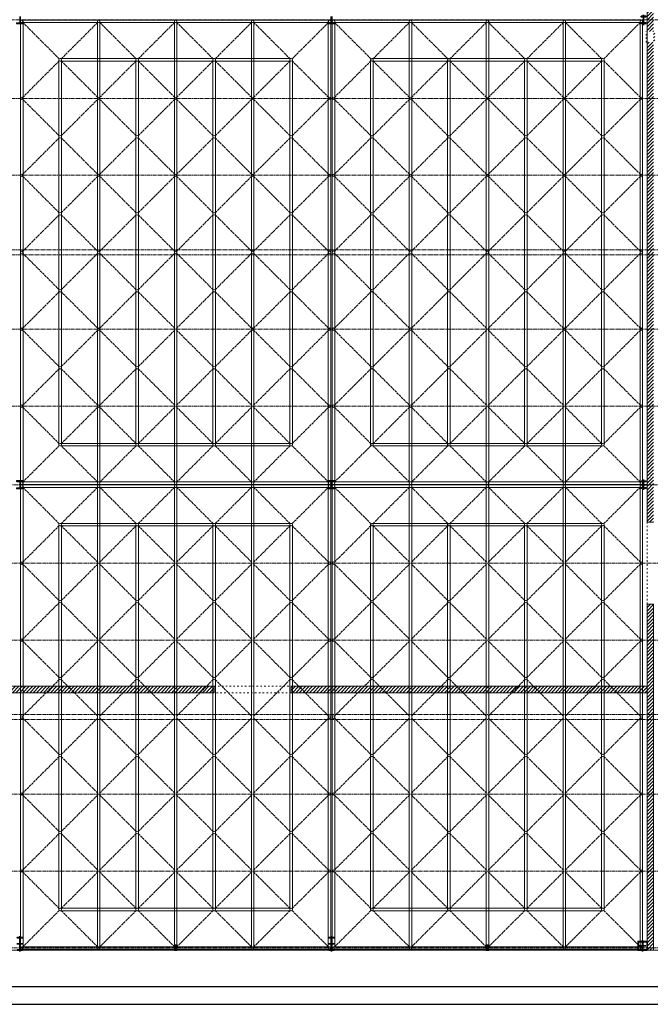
# Model space of a CAD drawing. Header units: millimetres. Extents: x -4725611 to 4745838, y -5478268 to 5501141.
# Tile 14 of 26: x 38618 to 41076, y -11276 to -7438. Entities that reach past the tile are written whole.
import ezdxf

# ---------------------------------------------------------------- set-up
doc = ezdxf.new("R2010")
doc.units = ezdxf.units.MM
for name, pattern in [('ACAD_ISO02W100', [15, 12, -3]), ('ACAD_ISO03W100', [30, 12, -18]), ('CENTER2', [28.575, 19.05, -3.175, 3.175, -3.175])]:
    doc.linetypes.add(name, pattern=pattern)
for name, color, linetype, lineweight in [('e-cad_cienkie', 80, 'Continuous', 13), ('e-cad_kontur', 2, 'Continuous', 35), ('e-cad_osie', 6, 'CENTER2', 9), ('e-cad_wypelnienia', 254, 'Continuous', 5), ('K-WIDOK', 140, 'Continuous', 15)]:
    doc.layers.add(name, color=color, linetype=linetype, lineweight=lineweight)
pattern_1 = [(45, (0, -8779.463), (-6.735192, 6.735192), [])]
pattern_2 = [(225, (47587.62428, -3597.6082), (0.1796051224, -0.1796051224), [])]

msp = doc.modelspace()

# ---------------------------------------------------------------- hatches: boundary and pattern name
at = {"layer": 'e-cad_kontur', "ltscale": 0.8}
h = msp.add_hatch(dxfattribs=at)
h.set_pattern_fill('ANSI31', color=256, scale=0.08, angle=180, style=0)
h.set_pattern_definition(pattern_2)
edge = h.paths.add_edge_path()
edge.add_line((39221.28, -11065.88), (39231.28, -11065.88))
edge.add_line((39231.28, -11065.88), (39231.28, -11065.03))
edge.add_line((39231.28, -11065.03), (39227.76, -11065.03))
edge.add_arc((39227.76, -11063.83), 1.2, 540, 630, ccw=False)
edge.add_line((39226.56, -11063.83), (39226.56, -11047.93))
edge.add_arc((39227.76, -11047.93), 1.2, 450, 540, ccw=False)
edge.add_line((39227.76, -11046.73), (39231.28, -11046.73))
edge.add_line((39231.28, -11046.73), (39231.28, -11045.88))
edge.add_line((39231.28, -11045.88), (39221.28, -11045.88))
edge.add_line((39221.28, -11045.88), (39221.28, -11046.73))
edge.add_line((39221.28, -11046.73), (39224.8, -11046.73))
edge.add_arc((39224.8, -11047.93), 1.2, 360, 450, ccw=False)
edge.add_line((39226, -11047.93), (39226, -11063.83))
edge.add_arc((39224.8, -11063.83), 1.2, 630, 720, ccw=False)
edge.add_line((39224.8, -11065.03), (39221.28, -11065.03))
edge.add_line((39221.28, -11065.03), (39221.28, -11065.88))
h = msp.add_hatch(dxfattribs=at)
h.set_pattern_fill('ANSI31', color=256, scale=0.08, angle=180, style=0)
h.set_pattern_definition(pattern_2)
edge = h.paths.add_edge_path()
edge.add_line((40446.28, -11065.88), (40436.28, -11065.88))
edge.add_line((40436.28, -11065.88), (40436.28, -11065.03))
edge.add_line((40436.28, -11065.03), (40439.8, -11065.03))
edge.add_arc((40439.8, -11063.83), 1.2, -90, 0)
edge.add_line((40441, -11063.83), (40441, -11047.93))
edge.add_arc((40439.8, -11047.93), 1.2, 0, 90)
edge.add_line((40439.8, -11046.73), (40436.28, -11046.73))
edge.add_line((40436.28, -11046.73), (40436.28, -11045.88))
edge.add_line((40436.28, -11045.88), (40446.28, -11045.88))
edge.add_line((40446.28, -11045.88), (40446.28, -11046.73))
edge.add_line((40446.28, -11046.73), (40442.76, -11046.73))
edge.add_arc((40442.76, -11047.93), 1.2, 90, 180)
edge.add_line((40441.56, -11047.93), (40441.56, -11063.83))
edge.add_arc((40442.76, -11063.83), 1.2, -180, -90)
edge.add_line((40442.76, -11065.03), (40446.28, -11065.03))
edge.add_line((40446.28, -11065.03), (40446.28, -11065.88))
at = {"layer": 'e-cad_wypelnienia', "ltscale": 0.8}
h = msp.add_hatch(dxfattribs=at)
h.set_pattern_fill('ANSI31', color=256, scale=3)
h.set_pattern_definition(pattern_1)
h.paths.add_polyline_path([(41088.78, -9250.88), (41063.78, -9250.88), (41063.78, -9396.72), (41088.78, -9396.72)])
h.paths.add_polyline_path([(41088.78, -7439.21), (41063.78, -7439.21), (41063.78, -9250.88), (41088.78, -9250.88)])
h.paths.add_polyline_path([(41088.78, -6742.21), (41063.78, -6742.21), (41063.78, -7439.21), (41088.78, -7439.21)])
h.paths.add_polyline_path([(41088.78, -5641.71), (41063.78, -5641.71), (41063.78, -6042.21), (41088.78, -6042.21)])
h.paths.add_polyline_path([(41088.78, -5624.21), (41063.78, -5624.21), (41063.78, -5641.71), (41088.78, -5641.71)])
h.paths.add_polyline_path([(41058.92, -7525.73), (41093.79, -7525.73), (41093.79, -7484.52), (41058.92, -7484.52)])
h = msp.add_hatch(dxfattribs=at)
h.set_pattern_fill('ANSI31', color=256, scale=3)
h.set_pattern_definition(pattern_1)
h.paths.add_polyline_path([(41088.78, -9716.72), (41063.78, -9716.72), (41063.78, -11048.38), (41088.78, -11048.38), (41088.78, -11030.88)])
h.paths.add_polyline_path([(41088.78, -11048.38), (41063.78, -11048.38), (41063.78, -11065.88), (41088.78, -11065.88), (41088.78, -11064.28)])
h = msp.add_hatch(dxfattribs=at)
h.set_pattern_fill('ANSI31', color=256, scale=3)
h.set_pattern_definition(pattern_1)
h.paths.add_polyline_path([(41046.28, -10036.72), (39833.78, -10036.72), (39833.78, -10061.72), (41046.28, -10061.72)])
h.paths.add_polyline_path([(41063.78, -10036.72), (41046.28, -10036.72), (41046.28, -10061.72), (41063.78, -10061.72)])
h.paths.add_polyline_path([(39833.78, -10036.72), (39676.28, -10036.72), (39676.28, -10061.72), (39833.78, -10061.72)])
h.paths.add_polyline_path([(39376.28, -10036.72), (38618.78, -10036.72), (38618.78, -10061.72), (39376.28, -10061.72)])
h.paths.add_polyline_path([(38618.78, -10036.72), (38461.28, -10036.72), (38461.28, -10061.72), (38618.78, -10061.72)])
h.paths.add_polyline_path([(38161.28, -10036.72), (37403.78, -10036.72), (37403.78, -10061.72), (38161.28, -10061.72)])
h.paths.add_polyline_path([(37185.26, -10176.08), (37185.26, -10116.35), (37144.04, -10116.35), (37144.04, -10176.08)], flags=9)
h.paths.add_polyline_path([(35557.18, -11015.77), (35690.73, -11015.77), (35690.73, -10922.7), (35557.18, -10922.7)], flags=9)
h.paths.add_polyline_path([(34338.89, -11015.77), (34472.44, -11015.77), (34472.44, -10922.7), (34338.89, -10922.7)], flags=9)
h.paths.add_polyline_path([(33125.84, -11015.77), (33259.38, -11015.77), (33259.38, -10922.7), (33125.84, -10922.7)], flags=9)
h.paths.add_polyline_path([(36223.72, -10984.62), (36357.27, -10984.62), (36357.27, -10891.55), (36223.72, -10891.55)], flags=9)
h.paths.add_polyline_path([(35976.91, -10984.62), (36110.46, -10984.62), (36110.46, -10891.55), (35976.91, -10891.55)], flags=9)
h.paths.add_polyline_path([(34948.46, -10984.03), (35082.01, -10984.03), (35082.01, -10890.96), (34948.46, -10890.96)], flags=9)
h.paths.add_polyline_path([(33733.46, -10983.42), (33867.01, -10983.42), (33867.01, -10890.35), (33733.46, -10890.35)], flags=9)
h.paths.add_polyline_path([(32525.34, -10416.25), (32658.88, -10416.25), (32658.88, -10323.19), (32525.34, -10323.19)], flags=9)
h.paths.add_polyline_path([(32525.34, -10983.42), (32658.88, -10983.42), (32658.88, -10890.35), (32525.34, -10890.35)], flags=9)

# ---------------------------------------------------------------- linework, layer by layer
at = {"layer": 'Defpoints', "ltscale": 0.8}
for points in [[(30315.91, -11276.3), (47815.91, -11276.3), (47815.91, -5336.3), (30315.91, -5336.3)], [(30615.91, -11206.3), (47745.91, -11206.3), (47745.91, -5406.3), (30615.91, -5406.3)]]:
    msp.add_lwpolyline(points, close=True, dxfattribs=at)
at = {"layer": 'e-cad_cienkie', "color": 242, "ltscale": 0.8, "true_color": 0xdf343a}
for points in [[(38621.28, -7445.05), (38621.28, -9245.05)], [(39826.28, -7440.05), (38626.28, -7440.05)], [(38631.28, -7445.05), (38631.28, -9245.05)], [(38921.28, -7445.05), (38921.28, -9245.05)], [(38931.28, -7445.05), (38931.28, -9245.05)], [(39221.28, -7445.05), (39221.28, -9245.05)], [(39231.28, -7445.05), (39231.28, -9245.05)], [(39521.28, -7445.05), (39521.28, -9245.05)], [(39521.28, -7445.05), (39521.28, -9245.05)], [(39531.28, -7445.05), (39531.28, -9245.05)], [(39531.28, -7445.05), (39531.28, -9245.05)], [(39821.28, -7445.05), (39821.28, -9245.05)], [(39821.28, -7445.05), (39821.28, -9245.05)], [(39831.28, -7445.05), (39831.28, -9245.05)], [(39831.28, -7445.05), (39831.28, -9245.05)], [(39836.28, -7445.05), (39836.28, -9245.05)], [(41041.28, -7440.05), (39841.28, -7440.05)], [(39846.28, -7445.05), (39846.28, -9245.05)], [(40136.28, -7445.05), (40136.28, -9245.05)], [(40146.28, -7445.05), (40146.28, -9245.05)], [(40436.28, -7445.05), (40436.28, -9245.05)], [(40446.28, -7445.05), (40446.28, -9245.05)], [(40736.28, -7445.05), (40736.28, -9245.05)], [(40736.28, -7445.05), (40736.28, -9245.05)], [(40746.28, -7445.05), (40746.28, -9245.05)], [(40746.28, -7445.05), (40746.28, -9245.05)], [(41036.28, -7445.05), (41036.28, -9245.05)], [(41036.28, -7445.05), (41036.28, -9245.05)], [(41046.28, -7445.05), (41046.28, -9245.05)], [(41046.28, -7445.05), (41046.28, -9245.05)], [(39826.28, -7450.05), (38626.28, -7450.05)], [(41041.28, -7450.05), (39841.28, -7450.05)], [(39826.28, -9240.05), (38626.28, -9240.05)], [(39826.28, -9240.05), (38626.28, -9240.05)], [(41041.28, -9240.05), (39841.28, -9240.05)], [(41041.28, -9240.05), (39841.28, -9240.05)], [(38621.28, -11056.72), (38621.28, -9256.72)], [(39826.28, -9250.05), (38626.28, -9250.05)], [(39826.28, -9250.05), (38626.28, -9250.05)], [(39826.28, -9251.72), (38626.28, -9251.72)], [(39826.28, -9251.72), (38626.28, -9251.72)], [(39826.28, -9261.72), (38626.28, -9261.72)], [(39826.28, -9261.72), (38626.28, -9261.72)], [(38631.28, -11056.72), (38631.28, -9256.72)], [(38921.28, -11056.72), (38921.28, -9256.72)], [(38931.28, -11056.72), (38931.28, -9256.72)], [(39221.28, -11056.72), (39221.28, -9256.72)], [(39231.28, -11056.72), (39231.28, -9256.72)], [(39521.28, -11056.72), (39521.28, -9256.72)], [(39521.28, -11056.72), (39521.28, -9256.72)], [(39531.28, -11056.72), (39531.28, -9256.72)], [(39531.28, -11056.72), (39531.28, -9256.72)], [(39821.28, -11056.72), (39821.28, -9256.72)], [(39821.28, -11056.72), (39821.28, -9256.72)], [(39831.28, -11056.72), (39831.28, -9256.72)], [(39831.28, -11056.72), (39831.28, -9256.72)], [(39836.28, -11056.72), (39836.28, -9256.72)], [(41041.28, -9250.05), (39841.28, -9250.05)], [(41041.28, -9250.05), (39841.28, -9250.05)], [(41041.28, -9251.72), (39841.28, -9251.72)], [(41041.28, -9251.72), (39841.28, -9251.72)], [(41041.28, -9261.72), (39841.28, -9261.72)], [(41041.28, -9261.72), (39841.28, -9261.72)], [(39846.28, -11056.72), (39846.28, -9256.72)], [(40136.28, -11056.72), (40136.28, -9256.72)], [(40146.28, -11056.72), (40146.28, -9256.72)], [(40436.28, -11056.72), (40436.28, -9256.72)], [(40446.28, -11056.72), (40446.28, -9256.72)], [(40736.28, -11056.72), (40736.28, -9256.72)], [(40736.28, -11056.72), (40736.28, -9256.72)], [(40746.28, -11056.72), (40746.28, -9256.72)], [(40746.28, -11056.72), (40746.28, -9256.72)], [(41036.28, -11056.72), (41036.28, -9256.72)], [(41036.28, -11056.72), (41036.28, -9256.72)], [(41046.28, -11056.72), (41046.28, -9256.72)], [(41046.28, -11056.72), (41046.28, -9256.72)], [(39826.28, -11051.72), (38626.28, -11051.72)], [(41041.28, -11051.72), (39841.28, -11051.72)], [(39826.28, -11061.72), (38626.28, -11061.72)], [(41041.28, -11061.72), (39841.28, -11061.72)]]:
    msp.add_lwpolyline(points, dxfattribs=at)
for centre in [(38626.28, -7445.05), (38926.28, -7445.05), (39226.28, -7445.05), (39526.28, -7445.05), (39826.28, -7445.05), (39841.28, -7445.05), (40141.28, -7445.05), (40441.28, -7445.05), (40741.28, -7445.05), (41041.28, -7445.05), (38626.28, -7745.05), (38926.28, -7745.05), (39226.28, -7745.05), (39526.28, -7745.05), (39826.28, -7745.05), (39841.28, -7745.05), (40141.28, -7745.05), (40441.28, -7745.05), (40741.28, -7745.05), (41041.28, -7745.05), (38626.28, -8045.05), (38926.28, -8045.05), (39226.28, -8045.05), (39526.28, -8045.05), (39826.28, -8045.05), (39841.28, -8045.05), (40141.28, -8045.05), (40441.28, -8045.05), (40741.28, -8045.05), (41041.28, -8045.05), (38626.28, -8345.05), (38926.28, -8345.05), (39226.28, -8345.05), (39526.28, -8345.05), (39826.28, -8345.05), (39841.28, -8345.05), (40141.28, -8345.05), (40441.28, -8345.05), (40741.28, -8345.05), (41041.28, -8345.05), (38626.28, -8645.05), (38926.28, -8645.05), (39526.28, -8645.05), (39826.28, -8645.05), (39841.28, -8645.05), (40141.28, -8645.05), (40741.28, -8645.05), (41041.28, -8645.05), (38626.28, -8945.05), (38926.28, -8945.05), (39826.28, -8945.05), (39841.28, -8945.05), (40141.28, -8945.05), (41041.28, -8945.05), (38626.28, -9245.05), (38626.28, -9245.05), (38926.28, -9245.05), (38926.28, -9245.05), (39226.28, -9245.05), (39226.28, -9245.05), (39526.28, -9245.05), (39526.28, -9245.05), (39526.28, -9245.05), (39826.28, -9245.05), (39826.28, -9245.05), (39826.28, -9245.05), (39841.28, -9245.05), (39841.28, -9245.05), (40141.28, -9245.05), (40141.28, -9245.05), (40441.28, -9245.05), (40441.28, -9245.05), (40741.28, -9245.05), (40741.28, -9245.05), (40741.28, -9245.05), (41041.28, -9245.05), (41041.28, -9245.05), (41041.28, -9245.05), (38626.28, -9256.72), (38626.28, -9256.72), (38926.28, -9256.72), (38926.28, -9256.72), (39226.28, -9256.72), (39226.28, -9256.72), (39526.28, -9256.72), (39526.28, -9256.72), (39526.28, -9256.72), (39826.28, -9256.72), (39826.28, -9256.72), (39826.28, -9256.72), (39841.28, -9256.72), (39841.28, -9256.72), (40141.28, -9256.72), (40141.28, -9256.72), (40441.28, -9256.72), (40441.28, -9256.72), (40741.28, -9256.72), (40741.28, -9256.72), (40741.28, -9256.72), (41041.28, -9256.72), (41041.28, -9256.72), (41041.28, -9256.72), (38626.28, -9556.72), (39826.28, -9556.72), (39841.28, -9556.72), (41041.28, -9556.72), (38626.28, -9856.72), (39826.28, -9856.72), (39841.28, -9856.72), (41041.28, -9856.72), (38626.28, -10156.72), (39826.28, -10156.72), (39841.28, -10156.72), (41041.28, -10156.72), (38626.28, -10456.72), (39826.28, -10456.72), (39841.28, -10456.72), (41041.28, -10456.72), (38626.28, -10756.72), (39826.28, -10756.72), (39841.28, -10756.72), (41041.28, -10756.72), (38626.28, -11056.72), (38926.28, -11056.72), (39226.28, -11056.72), (39226.28, -11056.72), (39526.28, -11056.72), (39826.28, -11056.72), (39841.28, -11056.72), (40141.28, -11056.72), (40441.28, -11056.72), (40441.28, -11056.72), (40741.28, -11056.72), (41041.28, -11056.72)]:
    msp.add_circle(centre, 5, dxfattribs=at)
at = {"layer": 'e-cad_kontur', "ltscale": 0.8}
for points in [[(38619.78, -7451.91), (38619.78, -7425.91)], [(39832.78, -7451.91), (39832.78, -7425.91)], [(39834.78, -7451.91), (39834.78, -7425.91)], [(41049.78, -7419.48), (41049.78, -7459.21)], [(38617.78, -7451.91), (38606.78, -7451.91), (38606.78, -7453.91), (38630.78, -7453.91), (38630.78, -7451.91), (38619.78, -7451.91)], [(39832.78, -7451.91), (39821.78, -7451.91), (39821.78, -7453.91), (39845.78, -7453.91), (39845.78, -7451.91), (39834.78, -7451.91)], [(38617.78, -9237.88), (38606.78, -9237.88), (38606.78, -9235.88), (38630.78, -9235.88), (38630.78, -9237.88), (38619.78, -9237.88)], [(38619.78, -9263.88), (38619.78, -9237.88)], [(39832.78, -9237.88), (39821.78, -9237.88), (39821.78, -9235.88), (39845.78, -9235.88), (39845.78, -9237.88), (39834.78, -9237.88)], [(39832.78, -9263.88), (39832.78, -9237.88)], [(39834.78, -9263.88), (39834.78, -9237.88)], [(41049.78, -9231.15), (41049.78, -9270.88)], [(38617.78, -9263.88), (38606.78, -9263.88), (38606.78, -9265.88), (38630.78, -9265.88), (38630.78, -9263.88), (38619.78, -9263.88)], [(39832.78, -9263.88), (39821.78, -9263.88), (39821.78, -9265.88), (39845.78, -9265.88), (39845.78, -9263.88), (39834.78, -9263.88)], [(41036.58, -9250.88), (41062.98, -9250.88)], [(38618.78, -11070.88), (38618.78, -11010.88)], [(39833.78, -11070.88), (39833.78, -11010.88)], [(38630.78, -11040.88), (38606.78, -11040.88)], [(39226.28, -11067.88), (39226.28, -11043.88)], [(39845.78, -11040.88), (39821.78, -11040.88)], [(40441.28, -11067.88), (40441.28, -11043.88)], [(41034.28, -11048.38), (41058.28, -11048.38)], [(41046.28, -11025.88), (41046.28, -11070.88)], [(39220.28, -11055.88), (39232.28, -11055.88)], [(40447.28, -11055.88), (40435.28, -11055.88)]]:
    msp.add_lwpolyline(points, dxfattribs=at)
for points in [[(41040.03, -7425.21), (41059.53, -7425.21), (41059.53, -7427.11), (41052.78, -7427.11, 0.4142136), (41050.38, -7429.51), (41050.38, -7448.91, 0.4142136), (41052.78, -7451.31), (41059.53, -7451.31), (41059.53, -7453.21), (41040.03, -7453.21), (41040.03, -7451.31), (41046.78, -7451.31, 0.4142136), (41049.18, -7448.91), (41049.18, -7429.51, 0.4142136), (41046.78, -7427.11), (41040.03, -7427.11), (41040.03, -7425.21)], [(41040.03, -9236.88), (41059.53, -9236.88), (41059.53, -9238.78), (41052.78, -9238.78, 0.4142136), (41050.38, -9241.18), (41050.38, -9260.58, 0.4142136), (41052.78, -9262.98), (41059.53, -9262.98), (41059.53, -9264.88), (41040.03, -9264.88), (41040.03, -9262.98), (41046.78, -9262.98, 0.4142136), (41049.18, -9260.58), (41049.18, -9241.18, 0.4142136), (41046.78, -9238.78), (41040.03, -9238.78), (41040.03, -9236.88)], [(38628.78, -11065.88), (38608.78, -11065.88), (38608.78, -11064.28), (38616.17, -11064.28, 0.4142136), (38618.27, -11062.18), (38618.27, -11019.58, 0.4142136), (38616.17, -11017.48), (38608.78, -11017.48), (38608.78, -11015.88), (38628.78, -11015.88), (38628.78, -11017.48), (38621.39, -11017.48, 0.4142136), (38619.29, -11019.58), (38619.29, -11062.18, 0.4142136), (38621.39, -11064.28), (38628.78, -11064.28), (38628.78, -11065.88)], [(39221.28, -11065.88), (39231.28, -11065.88), (39231.28, -11065.03), (39227.76, -11065.03, -0.4142136), (39226.56, -11063.83), (39226.56, -11047.93, -0.4142136), (39227.76, -11046.73), (39231.28, -11046.73), (39231.28, -11045.88), (39221.28, -11045.88), (39221.28, -11046.73), (39224.8, -11046.73, -0.4142136), (39226, -11047.93), (39226, -11063.83, -0.4142136), (39224.8, -11065.03), (39221.28, -11065.03), (39221.28, -11065.88)], [(39843.78, -11065.88), (39823.78, -11065.88), (39823.78, -11064.28), (39831.17, -11064.28, 0.4142136), (39833.27, -11062.18), (39833.27, -11019.58, 0.4142136), (39831.17, -11017.48), (39823.78, -11017.48), (39823.78, -11015.88), (39843.78, -11015.88), (39843.78, -11017.48), (39836.39, -11017.48, 0.4142136), (39834.29, -11019.58), (39834.29, -11062.18, 0.4142136), (39836.39, -11064.28), (39843.78, -11064.28), (39843.78, -11065.88)], [(40446.28, -11065.88), (40436.28, -11065.88), (40436.28, -11065.03), (40439.8, -11065.03, 0.4142136), (40441, -11063.83), (40441, -11047.93, 0.4142136), (40439.8, -11046.73), (40436.28, -11046.73), (40436.28, -11045.88), (40446.28, -11045.88), (40446.28, -11046.73), (40442.76, -11046.73, 0.4142136), (40441.56, -11047.93), (40441.56, -11063.83, 0.4142136), (40442.76, -11065.03), (40446.28, -11065.03), (40446.28, -11065.88)], [(41028.78, -11030.88), (41063.78, -11030.88), (41063.78, -11032.48), (41048.89, -11032.48, 0.4142136), (41046.79, -11034.58), (41046.79, -11062.18, 0.4142136), (41048.89, -11064.28), (41063.78, -11064.28), (41063.78, -11065.88), (41028.78, -11065.88), (41028.78, -11064.28), (41043.67, -11064.28, 0.4142136), (41045.77, -11062.18), (41045.77, -11034.58, 0.4142136), (41043.67, -11032.48), (41028.78, -11032.48), (41028.78, -11030.88)]]:
    msp.add_lwpolyline(points, format="xyb", dxfattribs=at)
msp.add_lwpolyline([(41063.78, -11030.88), (41028.78, -11030.88), (41028.78, -11065.88), (41063.78, -11065.88)], close=True, dxfattribs=at)
at = {"layer": 'e-cad_osie', "color": 2, "ltscale": 0.8}
for points in [[(44997.12, -7439.21), (32298.99, -7439.21)], [(45003.12, -7745.05), (32304.99, -7745.05)], [(45003.12, -8045.05), (32304.99, -8045.05)], [(45003.12, -8335.05), (32304.99, -8335.05)], [(45003.12, -8355.05), (32304.99, -8355.05)], [(45003.12, -8645.05), (32304.99, -8645.05)], [(45003.12, -8945.05), (32304.99, -8945.05)], [(45011.51, -9250.88), (32306.8, -9250.88)], [(45009.7, -9556.72), (32304.99, -9556.72)], [(45009.7, -9856.72), (32304.99, -9856.72)], [(45009.7, -10146.72), (32304.99, -10146.72)], [(45009.7, -10166.72), (32304.99, -10166.72)], [(45009.7, -10456.72), (32304.99, -10456.72)], [(45009.7, -10756.72), (32304.99, -10756.72)], [(45009.7, -11056.72), (32303.68, -11056.72)]]:
    msp.add_lwpolyline(points, dxfattribs=at)
at = {"layer": 'e-cad_wypelnienia', "ltscale": 0.8}
for points in [[(41063.78, -9396.72), (41063.78, -6742.21)], [(41088.78, -9396.72), (41063.78, -9396.72)], [(41063.78, -11065.88), (41063.78, -9716.72)], [(41088.78, -9716.72), (41088.78, -11065.88), (41063.78, -11065.88)], [(41063.78, -9716.72), (41088.78, -9716.72)], [(38461.28, -10036.72), (39376.28, -10036.72)], [(39376.28, -10061.72), (39376.28, -10036.72)], [(39676.28, -10036.72), (41063.78, -10036.72)], [(39676.28, -10036.72), (41063.78, -10036.72)], [(39676.28, -10036.72), (39676.28, -10061.72)], [(38461.28, -10061.72), (39376.28, -10061.72)], [(39676.28, -10061.72), (41063.78, -10061.72)]]:
    msp.add_lwpolyline(points, dxfattribs=at)
at = {"layer": 'e-cad_wypelnienia', "color": 8, "linetype": 'ACAD_ISO02W100', "ltscale": 0.8}
for points in [[(38629.81, -7448.58), (38772.74, -7591.51)], [(38922.74, -7448.58), (38779.81, -7591.51)], [(38929.81, -7448.58), (39072.74, -7591.51)], [(39222.74, -7448.58), (39079.81, -7591.51)], [(39229.81, -7448.58), (39372.74, -7591.51)], [(39522.74, -7448.58), (39379.81, -7591.51)], [(39529.81, -7448.58), (39672.74, -7591.51)], [(39822.74, -7448.58), (39679.81, -7591.51)], [(39844.81, -7448.58), (39987.74, -7591.51)], [(40137.74, -7448.58), (39994.81, -7591.51)], [(40144.81, -7448.58), (40287.74, -7591.51)], [(40437.74, -7448.58), (40294.81, -7591.51)], [(40444.81, -7448.58), (40587.74, -7591.51)], [(40737.74, -7448.58), (40594.81, -7591.51)], [(40744.81, -7448.58), (40887.74, -7591.51)], [(41037.74, -7448.58), (40894.81, -7591.51)], [(38629.81, -7741.51), (38772.74, -7598.58)], [(38922.74, -7741.51), (38779.81, -7598.58)], [(38929.81, -7741.51), (39072.74, -7598.58)], [(39222.74, -7741.51), (39079.81, -7598.58)], [(39229.81, -7741.51), (39372.74, -7598.58)], [(39522.74, -7741.51), (39379.81, -7598.58)], [(39529.81, -7741.51), (39672.74, -7598.58)], [(39822.74, -7741.51), (39679.81, -7598.58)], [(39844.81, -7741.51), (39987.74, -7598.58)], [(40137.74, -7741.51), (39994.81, -7598.58)], [(40144.81, -7741.51), (40287.74, -7598.58)], [(40437.74, -7741.51), (40294.81, -7598.58)], [(40444.81, -7741.51), (40587.74, -7598.58)], [(40737.74, -7741.51), (40594.81, -7598.58)], [(40744.81, -7741.51), (40887.74, -7598.58)], [(41037.74, -7741.51), (40894.81, -7598.58)], [(38772.74, -7891.51), (38629.81, -7748.58)], [(38779.81, -7891.51), (38922.74, -7748.58)], [(38929.81, -7748.58), (39072.74, -7891.51)], [(39222.74, -7748.58), (39079.81, -7891.51)], [(39229.81, -7748.58), (39372.74, -7891.51)], [(39522.74, -7748.58), (39379.81, -7891.51)], [(39529.81, -7748.58), (39672.74, -7891.51)], [(39822.74, -7748.58), (39679.81, -7891.51)], [(39987.74, -7891.51), (39844.81, -7748.58)], [(39994.81, -7891.51), (40137.74, -7748.58)], [(40144.81, -7748.58), (40287.74, -7891.51)], [(40437.74, -7748.58), (40294.81, -7891.51)], [(40444.81, -7748.58), (40587.74, -7891.51)], [(40737.74, -7748.58), (40594.81, -7891.51)], [(40744.81, -7748.58), (40887.74, -7891.51)], [(41037.74, -7748.58), (40894.81, -7891.51)], [(38772.74, -7898.58), (38629.81, -8041.51)], [(38779.81, -7898.58), (38922.74, -8041.51)], [(38929.81, -8041.51), (39072.74, -7898.58)], [(39222.74, -8041.51), (39079.81, -7898.58)], [(39229.81, -8041.51), (39372.74, -7898.58)], [(39522.74, -8041.51), (39379.81, -7898.58)], [(39529.81, -8041.51), (39672.74, -7898.58)], [(39822.74, -8041.51), (39679.81, -7898.58)], [(39987.74, -7898.58), (39844.81, -8041.51)], [(39994.81, -7898.58), (40137.74, -8041.51)], [(40144.81, -8041.51), (40287.74, -7898.58)], [(40437.74, -8041.51), (40294.81, -7898.58)], [(40444.81, -8041.51), (40587.74, -7898.58)], [(40737.74, -8041.51), (40594.81, -7898.58)], [(40744.81, -8041.51), (40887.74, -7898.58)], [(41037.74, -8041.51), (40894.81, -7898.58)], [(38629.81, -8048.58), (38772.74, -8191.51)], [(38922.74, -8048.58), (38779.81, -8191.51)], [(38929.81, -8048.58), (39072.74, -8191.51)], [(39222.74, -8048.58), (39079.81, -8191.51)], [(39229.81, -8048.58), (39372.74, -8191.51)], [(39522.74, -8048.58), (39379.81, -8191.51)], [(39529.81, -8048.58), (39672.74, -8191.51)], [(39822.74, -8048.58), (39679.81, -8191.51)], [(39844.81, -8048.58), (39987.74, -8191.51)], [(40137.74, -8048.58), (39994.81, -8191.51)], [(40144.81, -8048.58), (40287.74, -8191.51)], [(40437.74, -8048.58), (40294.81, -8191.51)], [(40444.81, -8048.58), (40587.74, -8191.51)], [(40737.74, -8048.58), (40594.81, -8191.51)], [(40744.81, -8048.58), (40887.74, -8191.51)], [(41037.74, -8048.58), (40894.81, -8191.51)], [(38629.81, -8341.51), (38772.74, -8198.58)], [(38922.74, -8341.51), (38779.81, -8198.58)], [(38929.81, -8341.51), (39072.74, -8198.58)], [(39222.74, -8341.51), (39079.81, -8198.58)], [(39229.81, -8341.51), (39372.74, -8198.58)], [(39522.74, -8341.51), (39379.81, -8198.58)], [(39529.81, -8341.51), (39672.74, -8198.58)], [(39822.74, -8341.51), (39679.81, -8198.58)], [(39844.81, -8341.51), (39987.74, -8198.58)], [(40137.74, -8341.51), (39994.81, -8198.58)], [(40144.81, -8341.51), (40287.74, -8198.58)], [(40437.74, -8341.51), (40294.81, -8198.58)], [(40444.81, -8341.51), (40587.74, -8198.58)], [(40737.74, -8341.51), (40594.81, -8198.58)], [(40744.81, -8341.51), (40887.74, -8198.58)], [(41037.74, -8341.51), (40894.81, -8198.58)], [(38772.74, -8491.51), (38629.81, -8348.58)], [(38779.81, -8491.51), (38922.74, -8348.58)], [(38929.81, -8348.58), (39072.74, -8491.51)], [(39222.74, -8348.58), (39079.81, -8491.51)], [(39229.81, -8348.58), (39372.74, -8491.51)], [(39522.74, -8348.58), (39379.81, -8491.51)], [(39529.81, -8348.58), (39672.74, -8491.51)], [(39822.74, -8348.58), (39679.81, -8491.51)], [(39987.74, -8491.51), (39844.81, -8348.58)], [(39994.81, -8491.51), (40137.74, -8348.58)], [(40144.81, -8348.58), (40287.74, -8491.51)], [(40437.74, -8348.58), (40294.81, -8491.51)], [(40444.81, -8348.58), (40587.74, -8491.51)], [(40737.74, -8348.58), (40594.81, -8491.51)], [(40744.81, -8348.58), (40887.74, -8491.51)], [(41037.74, -8348.58), (40894.81, -8491.51)], [(38772.74, -8498.58), (38629.81, -8641.51)], [(38779.81, -8498.58), (38922.74, -8641.51)], [(38929.81, -8641.51), (39072.74, -8498.58)], [(39222.74, -8641.51), (39079.81, -8498.58)], [(39229.81, -8641.51), (39372.74, -8498.58)], [(39522.74, -8641.51), (39379.81, -8498.58)], [(39529.81, -8641.51), (39672.74, -8498.58)], [(39822.74, -8641.51), (39679.81, -8498.58)], [(39987.74, -8498.58), (39844.81, -8641.51)], [(39994.81, -8498.58), (40137.74, -8641.51)], [(40144.81, -8641.51), (40287.74, -8498.58)], [(40437.74, -8641.51), (40294.81, -8498.58)], [(40444.81, -8641.51), (40587.74, -8498.58)], [(40737.74, -8641.51), (40594.81, -8498.58)], [(40744.81, -8641.51), (40887.74, -8498.58)], [(41037.74, -8641.51), (40894.81, -8498.58)], [(38629.81, -8648.58), (38772.74, -8791.51)], [(38922.74, -8648.58), (38779.81, -8791.51)], [(38929.81, -8648.58), (39072.74, -8791.51)], [(39222.74, -8648.58), (39079.81, -8791.51)], [(39229.81, -8648.58), (39372.74, -8791.51)], [(39522.74, -8648.58), (39379.81, -8791.51)], [(39529.81, -8648.58), (39672.74, -8791.51)], [(39822.74, -8648.58), (39679.81, -8791.51)], [(39844.81, -8648.58), (39987.74, -8791.51)], [(40137.74, -8648.58), (39994.81, -8791.51)], [(40144.81, -8648.58), (40287.74, -8791.51)], [(40437.74, -8648.58), (40294.81, -8791.51)], [(40444.81, -8648.58), (40587.74, -8791.51)], [(40737.74, -8648.58), (40594.81, -8791.51)], [(40744.81, -8648.58), (40887.74, -8791.51)], [(41037.74, -8648.58), (40894.81, -8791.51)], [(38629.81, -8941.51), (38772.74, -8798.58)], [(38922.74, -8941.51), (38779.81, -8798.58)], [(38929.81, -8941.51), (39072.74, -8798.58)], [(39222.74, -8941.51), (39079.81, -8798.58)], [(39229.81, -8941.51), (39372.74, -8798.58)], [(39522.74, -8941.51), (39379.81, -8798.58)], [(39529.81, -8941.51), (39672.74, -8798.58)], [(39822.74, -8941.51), (39679.81, -8798.58)], [(39844.81, -8941.51), (39987.74, -8798.58)], [(40137.74, -8941.51), (39994.81, -8798.58)], [(40144.81, -8941.51), (40287.74, -8798.58)], [(40437.74, -8941.51), (40294.81, -8798.58)], [(40444.81, -8941.51), (40587.74, -8798.58)], [(40737.74, -8941.51), (40594.81, -8798.58)], [(40744.81, -8941.51), (40887.74, -8798.58)], [(41037.74, -8941.51), (40894.81, -8798.58)], [(38772.74, -9091.51), (38629.81, -8948.58)], [(38779.81, -9091.51), (38922.74, -8948.58)], [(38929.81, -8948.58), (39072.74, -9091.51)], [(39222.74, -8948.58), (39079.81, -9091.51)], [(39229.81, -8948.58), (39372.74, -9091.51)], [(39522.74, -8948.58), (39379.81, -9091.51)], [(39529.81, -8948.58), (39672.74, -9091.51)], [(39822.74, -8948.58), (39679.81, -9091.51)], [(39987.74, -9091.51), (39844.81, -8948.58)], [(39994.81, -9091.51), (40137.74, -8948.58)], [(40144.81, -8948.58), (40287.74, -9091.51)], [(40437.74, -8948.58), (40294.81, -9091.51)], [(40444.81, -8948.58), (40587.74, -9091.51)], [(40737.74, -8948.58), (40594.81, -9091.51)], [(40744.81, -8948.58), (40887.74, -9091.51)], [(41037.74, -8948.58), (40894.81, -9091.51)], [(38772.74, -9098.58), (38629.81, -9241.51)], [(38779.81, -9098.58), (38922.74, -9241.51)], [(38929.81, -9241.51), (39072.74, -9098.58)], [(39222.74, -9241.51), (39079.81, -9098.58)], [(39229.81, -9241.51), (39372.74, -9098.58)], [(39522.74, -9241.51), (39379.81, -9098.58)], [(39529.81, -9241.51), (39672.74, -9098.58)], [(39822.74, -9241.51), (39679.81, -9098.58)], [(39987.74, -9098.58), (39844.81, -9241.51)], [(39994.81, -9098.58), (40137.74, -9241.51)], [(40144.81, -9241.51), (40287.74, -9098.58)], [(40437.74, -9241.51), (40294.81, -9098.58)], [(40444.81, -9241.51), (40587.74, -9098.58)], [(40737.74, -9241.51), (40594.81, -9098.58)], [(40744.81, -9241.51), (40887.74, -9098.58)], [(41037.74, -9241.51), (40894.81, -9098.58)], [(38772.74, -9403.18), (38629.81, -9260.25)], [(38779.81, -9403.18), (38922.74, -9260.25)], [(38929.81, -9260.25), (39072.74, -9403.18)], [(39222.74, -9260.25), (39079.81, -9403.18)], [(39229.81, -9260.25), (39372.74, -9403.18)], [(39522.74, -9260.25), (39379.81, -9403.18)], [(39529.81, -9260.25), (39672.74, -9403.18)], [(39822.74, -9260.25), (39679.81, -9403.18)], [(39987.74, -9403.18), (39844.81, -9260.25)], [(39994.81, -9403.18), (40137.74, -9260.25)], [(40144.81, -9260.25), (40287.74, -9403.18)], [(40437.74, -9260.25), (40294.81, -9403.18)], [(40444.81, -9260.25), (40587.74, -9403.18)], [(40737.74, -9260.25), (40594.81, -9403.18)], [(40744.81, -9260.25), (40887.74, -9403.18)], [(41037.74, -9260.25), (40894.81, -9403.18)], [(38772.74, -9410.25), (38629.81, -9553.18)], [(38779.81, -9410.25), (38922.74, -9553.18)], [(38929.81, -9553.18), (39072.74, -9410.25)], [(39222.74, -9553.18), (39079.81, -9410.25)], [(39229.81, -9553.18), (39372.74, -9410.25)], [(39522.74, -9553.18), (39379.81, -9410.25)], [(39529.81, -9553.18), (39672.74, -9410.25)], [(39822.74, -9553.18), (39679.81, -9410.25)], [(39987.74, -9410.25), (39844.81, -9553.18)], [(39994.81, -9410.25), (40137.74, -9553.18)], [(40144.81, -9553.18), (40287.74, -9410.25)], [(40437.74, -9553.18), (40294.81, -9410.25)], [(40444.81, -9553.18), (40587.74, -9410.25)], [(40737.74, -9553.18), (40594.81, -9410.25)], [(40744.81, -9553.18), (40887.74, -9410.25)], [(41037.74, -9553.18), (40894.81, -9410.25)], [(38629.81, -9560.25), (38772.74, -9703.18)], [(38922.74, -9560.25), (38779.81, -9703.18)], [(38929.81, -9560.25), (39072.74, -9703.18)], [(39222.74, -9560.25), (39079.81, -9703.18)], [(39229.81, -9560.25), (39372.74, -9703.18)], [(39522.74, -9560.25), (39379.81, -9703.18)], [(39529.81, -9560.25), (39672.74, -9703.18)], [(39822.74, -9560.25), (39679.81, -9703.18)], [(39844.81, -9560.25), (39987.74, -9703.18)], [(40137.74, -9560.25), (39994.81, -9703.18)], [(40144.81, -9560.25), (40287.74, -9703.18)], [(40437.74, -9560.25), (40294.81, -9703.18)], [(40444.81, -9560.25), (40587.74, -9703.18)], [(40737.74, -9560.25), (40594.81, -9703.18)], [(40744.81, -9560.25), (40887.74, -9703.18)], [(41037.74, -9560.25), (40894.81, -9703.18)], [(38629.81, -9853.18), (38772.74, -9710.25)], [(38922.74, -9853.18), (38779.81, -9710.25)], [(38929.81, -9853.18), (39072.74, -9710.25)], [(39222.74, -9853.18), (39079.81, -9710.25)], [(39229.81, -9853.18), (39372.74, -9710.25)], [(39522.74, -9853.18), (39379.81, -9710.25)], [(39529.81, -9853.18), (39672.74, -9710.25)], [(39822.74, -9853.18), (39679.81, -9710.25)], [(39844.81, -9853.18), (39987.74, -9710.25)], [(40137.74, -9853.18), (39994.81, -9710.25)], [(40144.81, -9853.18), (40287.74, -9710.25)], [(40437.74, -9853.18), (40294.81, -9710.25)], [(40444.81, -9853.18), (40587.74, -9710.25)], [(40737.74, -9853.18), (40594.81, -9710.25)], [(40744.81, -9853.18), (40887.74, -9710.25)], [(41037.74, -9853.18), (40894.81, -9710.25)], [(38772.74, -10003.18), (38629.81, -9860.25)], [(38779.81, -10003.18), (38922.74, -9860.25)], [(38929.81, -9860.25), (39072.74, -10003.18)], [(39222.74, -9860.25), (39079.81, -10003.18)], [(39229.81, -9860.25), (39372.74, -10003.18)], [(39522.74, -9860.25), (39379.81, -10003.18)], [(39529.81, -9860.25), (39672.74, -10003.18)], [(39822.74, -9860.25), (39679.81, -10003.18)], [(39987.74, -10003.18), (39844.81, -9860.25)], [(39994.81, -10003.18), (40137.74, -9860.25)], [(40144.81, -9860.25), (40287.74, -10003.18)], [(40437.74, -9860.25), (40294.81, -10003.18)], [(40444.81, -9860.25), (40587.74, -10003.18)], [(40737.74, -9860.25), (40594.81, -10003.18)], [(40744.81, -9860.25), (40887.74, -10003.18)], [(41037.74, -9860.25), (40894.81, -10003.18)], [(38772.74, -10010.25), (38629.81, -10153.18)], [(38779.81, -10010.25), (38922.74, -10153.18)], [(38929.81, -10153.18), (39072.74, -10010.25)], [(39222.74, -10153.18), (39079.81, -10010.25)], [(39229.81, -10153.18), (39372.74, -10010.25)], [(39522.74, -10153.18), (39379.81, -10010.25)], [(39529.81, -10153.18), (39672.74, -10010.25)], [(39822.74, -10153.18), (39679.81, -10010.25)], [(39987.74, -10010.25), (39844.81, -10153.18)], [(39994.81, -10010.25), (40137.74, -10153.18)], [(40144.81, -10153.18), (40287.74, -10010.25)], [(40437.74, -10153.18), (40294.81, -10010.25)], [(40444.81, -10153.18), (40587.74, -10010.25)], [(40737.74, -10153.18), (40594.81, -10010.25)], [(40744.81, -10153.18), (40887.74, -10010.25)], [(41037.74, -10153.18), (40894.81, -10010.25)], [(38629.81, -10160.25), (38772.74, -10303.18)], [(38922.74, -10160.25), (38779.81, -10303.18)], [(38929.81, -10160.25), (39072.74, -10303.18)], [(39222.74, -10160.25), (39079.81, -10303.18)], [(39229.81, -10160.25), (39372.74, -10303.18)], [(39522.74, -10160.25), (39379.81, -10303.18)], [(39529.81, -10160.25), (39672.74, -10303.18)], [(39822.74, -10160.25), (39679.81, -10303.18)], [(39844.81, -10160.25), (39987.74, -10303.18)], [(40137.74, -10160.25), (39994.81, -10303.18)], [(40144.81, -10160.25), (40287.74, -10303.18)], [(40437.74, -10160.25), (40294.81, -10303.18)], [(40444.81, -10160.25), (40587.74, -10303.18)], [(40737.74, -10160.25), (40594.81, -10303.18)], [(40744.81, -10160.25), (40887.74, -10303.18)], [(41037.74, -10160.25), (40894.81, -10303.18)], [(38629.81, -10453.18), (38772.74, -10310.25)], [(38922.74, -10453.18), (38779.81, -10310.25)], [(38929.81, -10453.18), (39072.74, -10310.25)], [(39222.74, -10453.18), (39079.81, -10310.25)], [(39229.81, -10453.18), (39372.74, -10310.25)], [(39522.74, -10453.18), (39379.81, -10310.25)], [(39529.81, -10453.18), (39672.74, -10310.25)], [(39822.74, -10453.18), (39679.81, -10310.25)], [(39844.81, -10453.18), (39987.74, -10310.25)], [(40137.74, -10453.18), (39994.81, -10310.25)], [(40144.81, -10453.18), (40287.74, -10310.25)], [(40437.74, -10453.18), (40294.81, -10310.25)], [(40444.81, -10453.18), (40587.74, -10310.25)], [(40737.74, -10453.18), (40594.81, -10310.25)], [(40744.81, -10453.18), (40887.74, -10310.25)], [(41037.74, -10453.18), (40894.81, -10310.25)], [(38772.74, -10603.18), (38629.81, -10460.25)], [(38779.81, -10603.18), (38922.74, -10460.25)], [(38929.81, -10460.25), (39072.74, -10603.18)], [(39222.74, -10460.25), (39079.81, -10603.18)], [(39229.81, -10460.25), (39372.74, -10603.18)], [(39522.74, -10460.25), (39379.81, -10603.18)], [(39529.81, -10460.25), (39672.74, -10603.18)], [(39822.74, -10460.25), (39679.81, -10603.18)], [(39987.74, -10603.18), (39844.81, -10460.25)], [(39994.81, -10603.18), (40137.74, -10460.25)], [(40144.81, -10460.25), (40287.74, -10603.18)], [(40437.74, -10460.25), (40294.81, -10603.18)], [(40444.81, -10460.25), (40587.74, -10603.18)], [(40737.74, -10460.25), (40594.81, -10603.18)], [(40744.81, -10460.25), (40887.74, -10603.18)], [(41037.74, -10460.25), (40894.81, -10603.18)], [(38772.74, -10610.25), (38629.81, -10753.18)], [(38779.81, -10610.25), (38922.74, -10753.18)], [(38929.81, -10753.18), (39072.74, -10610.25)], [(39222.74, -10753.18), (39079.81, -10610.25)], [(39229.81, -10753.18), (39372.74, -10610.25)], [(39522.74, -10753.18), (39379.81, -10610.25)], [(39529.81, -10753.18), (39672.74, -10610.25)], [(39822.74, -10753.18), (39679.81, -10610.25)], [(39987.74, -10610.25), (39844.81, -10753.18)], [(39994.81, -10610.25), (40137.74, -10753.18)], [(40144.81, -10753.18), (40287.74, -10610.25)], [(40437.74, -10753.18), (40294.81, -10610.25)], [(40444.81, -10753.18), (40587.74, -10610.25)], [(40737.74, -10753.18), (40594.81, -10610.25)], [(40744.81, -10753.18), (40887.74, -10610.25)], [(41037.74, -10753.18), (40894.81, -10610.25)], [(38629.81, -10760.25), (38772.74, -10903.18)], [(38922.74, -10760.25), (38779.81, -10903.18)], [(38929.81, -10760.25), (39072.74, -10903.18)], [(39222.74, -10760.25), (39079.81, -10903.18)], [(39229.81, -10760.25), (39372.74, -10903.18)], [(39522.74, -10760.25), (39379.81, -10903.18)], [(39529.81, -10760.25), (39672.74, -10903.18)], [(39822.74, -10760.25), (39679.81, -10903.18)], [(39844.81, -10760.25), (39987.74, -10903.18)], [(40137.74, -10760.25), (39994.81, -10903.18)], [(40144.81, -10760.25), (40287.74, -10903.18)], [(40437.74, -10760.25), (40294.81, -10903.18)], [(40444.81, -10760.25), (40587.74, -10903.18)], [(40737.74, -10760.25), (40594.81, -10903.18)], [(40744.81, -10760.25), (40887.74, -10903.18)], [(41037.74, -10760.25), (40894.81, -10903.18)], [(38629.81, -11053.18), (38772.74, -10910.25)], [(38922.74, -11053.18), (38779.81, -10910.25)], [(38929.81, -11053.18), (39072.74, -10910.25)], [(39222.74, -11053.18), (39079.81, -10910.25)], [(39229.81, -11053.18), (39372.74, -10910.25)], [(39522.74, -11053.18), (39379.81, -10910.25)], [(39529.81, -11053.18), (39672.74, -10910.25)], [(39822.74, -11053.18), (39679.81, -10910.25)], [(39844.81, -11053.18), (39987.74, -10910.25)], [(40137.74, -11053.18), (39994.81, -10910.25)], [(40144.81, -11053.18), (40287.74, -10910.25)], [(40437.74, -11053.18), (40294.81, -10910.25)], [(40444.81, -11053.18), (40587.74, -10910.25)], [(40737.74, -11053.18), (40594.81, -10910.25)], [(40744.81, -11053.18), (40887.74, -10910.25)], [(41037.74, -11053.18), (40894.81, -10910.25)]]:
    msp.add_lwpolyline(points, dxfattribs=at)
at = {"layer": 'e-cad_wypelnienia', "color": 150, "ltscale": 0.8, "true_color": 0x389cff}
for points in [[(38771.28, -7595.05), (38771.28, -9095.05)], [(38771.28, -7595.05), (38771.28, -9095.05)], [(38776.28, -7590.05), (39676.28, -7590.05)], [(38781.28, -7595.05), (38781.28, -9095.05)], [(38781.28, -7595.05), (38781.28, -9095.05)], [(39071.28, -7595.05), (39071.28, -9095.05)], [(39081.28, -7595.05), (39081.28, -9095.05)], [(39371.28, -7595.05), (39371.28, -9095.05)], [(39381.28, -7595.05), (39381.28, -9095.05)], [(39671.28, -7595.05), (39671.28, -9095.05)], [(39681.28, -7595.05), (39681.28, -9095.05)], [(39986.28, -7595.05), (39986.28, -9095.05)], [(39986.28, -7595.05), (39986.28, -9095.05)], [(39991.28, -7590.05), (40891.28, -7590.05)], [(39996.28, -7595.05), (39996.28, -9095.05)], [(39996.28, -7595.05), (39996.28, -9095.05)], [(40286.28, -7595.05), (40286.28, -9095.05)], [(40296.28, -7595.05), (40296.28, -9095.05)], [(40586.28, -7595.05), (40586.28, -9095.05)], [(40596.28, -7595.05), (40596.28, -9095.05)], [(40886.28, -7595.05), (40886.28, -9095.05)], [(40896.28, -7595.05), (40896.28, -9095.05)], [(38776.28, -7600.05), (39676.28, -7600.05)], [(39991.28, -7600.05), (40891.28, -7600.05)], [(38776.28, -9090.05), (39676.28, -9090.05)], [(39991.28, -9090.05), (40891.28, -9090.05)], [(38776.28, -9100.05), (39676.28, -9100.05)], [(39991.28, -9100.05), (40891.28, -9100.05)], [(38776.28, -9401.72), (39676.28, -9401.72)], [(39991.28, -9401.72), (40891.28, -9401.72)], [(38771.28, -10906.72), (38771.28, -9406.72)], [(38771.28, -10906.72), (38771.28, -9406.72)], [(38776.28, -9411.72), (39676.28, -9411.72)], [(38781.28, -10906.72), (38781.28, -9406.72)], [(38781.28, -10906.72), (38781.28, -9406.72)], [(39071.28, -10906.72), (39071.28, -9406.72)], [(39081.28, -10906.72), (39081.28, -9406.72)], [(39371.28, -10906.72), (39371.28, -9406.72)], [(39381.28, -10906.72), (39381.28, -9406.72)], [(39671.28, -10906.72), (39671.28, -9406.72)], [(39681.28, -10906.72), (39681.28, -9406.72)], [(39986.28, -10906.72), (39986.28, -9406.72)], [(39986.28, -10906.72), (39986.28, -9406.72)], [(39991.28, -9411.72), (40891.28, -9411.72)], [(39996.28, -10906.72), (39996.28, -9406.72)], [(39996.28, -10906.72), (39996.28, -9406.72)], [(40286.28, -10906.72), (40286.28, -9406.72)], [(40296.28, -10906.72), (40296.28, -9406.72)], [(40586.28, -10906.72), (40586.28, -9406.72)], [(40596.28, -10906.72), (40596.28, -9406.72)], [(40886.28, -10906.72), (40886.28, -9406.72)], [(40896.28, -10906.72), (40896.28, -9406.72)], [(38776.28, -10901.72), (39676.28, -10901.72)], [(38776.28, -10911.72), (39676.28, -10911.72)], [(39991.28, -10901.72), (40891.28, -10901.72)], [(39991.28, -10911.72), (40891.28, -10911.72)]]:
    msp.add_lwpolyline(points, dxfattribs=at)
at = {"layer": 'e-cad_wypelnienia', "linetype": 'ACAD_ISO03W100', "ltscale": 0.5}
for points in [[(41063.78, -9716.72), (41063.78, -9396.72)], [(39376.28, -10036.72), (39676.28, -10036.72)], [(39676.28, -10061.72), (39376.28, -10061.72)]]:
    msp.add_lwpolyline(points, dxfattribs=at)
at = {"layer": 'e-cad_wypelnienia', "color": 150, "ltscale": 0.8, "true_color": 0x389cff}
for centre in [(38776.28, -7595.05), (38776.28, -7595.05), (39076.28, -7595.05), (39376.28, -7595.05), (39676.28, -7595.05), (39991.28, -7595.05), (39991.28, -7595.05), (40291.28, -7595.05), (40591.28, -7595.05), (40891.28, -7595.05), (38776.28, -7895.05), (38776.28, -7895.05), (39076.28, -7895.05), (39376.28, -7895.05), (39676.28, -7895.05), (39991.28, -7895.05), (39991.28, -7895.05), (40291.28, -7895.05), (40591.28, -7895.05), (40891.28, -7895.05), (38776.28, -8195.05), (38776.28, -8195.05), (39076.28, -8195.05), (39376.28, -8195.05), (39676.28, -8195.05), (39991.28, -8195.05), (39991.28, -8195.05), (40291.28, -8195.05), (40591.28, -8195.05), (40891.28, -8195.05), (38776.28, -8495.05), (38776.28, -8495.05), (39076.28, -8495.05), (39376.28, -8495.05), (39676.28, -8495.05), (39991.28, -8495.05), (39991.28, -8495.05), (40291.28, -8495.05), (40591.28, -8495.05), (40891.28, -8495.05), (38776.28, -8795.05), (38776.28, -8795.05), (39076.28, -8795.05), (39376.28, -8795.05), (39676.28, -8795.05), (39991.28, -8795.05), (39991.28, -8795.05), (40291.28, -8795.05), (40591.28, -8795.05), (40891.28, -8795.05), (38776.28, -9095.05), (38776.28, -9095.05), (39076.28, -9095.05), (39376.28, -9095.05), (39676.28, -9095.05), (39991.28, -9095.05), (39991.28, -9095.05), (40291.28, -9095.05), (40591.28, -9095.05), (40891.28, -9095.05), (38776.28, -9406.72), (38776.28, -9406.72), (39076.28, -9406.72), (39376.28, -9406.72), (39676.28, -9406.72), (39991.28, -9406.72), (39991.28, -9406.72), (40291.28, -9406.72), (40591.28, -9406.72), (40891.28, -9406.72), (38776.28, -9706.72), (38776.28, -9706.72), (39076.28, -9706.72), (39376.28, -9706.72), (39676.28, -9706.72), (39991.28, -9706.72), (39991.28, -9706.72), (40291.28, -9706.72), (40591.28, -9706.72), (40891.28, -9706.72), (38776.28, -10006.72), (38776.28, -10006.72), (39076.28, -10006.72), (39376.28, -10006.72), (39676.28, -10006.72), (39991.28, -10006.72), (39991.28, -10006.72), (40291.28, -10006.72), (40591.28, -10006.72), (40891.28, -10006.72), (38776.28, -10306.72), (38776.28, -10306.72), (39076.28, -10306.72), (39376.28, -10306.72), (39676.28, -10306.72), (39991.28, -10306.72), (39991.28, -10306.72), (40291.28, -10306.72), (40591.28, -10306.72), (40891.28, -10306.72), (38776.28, -10606.72), (38776.28, -10606.72), (39076.28, -10606.72), (39376.28, -10606.72), (39676.28, -10606.72), (39991.28, -10606.72), (39991.28, -10606.72), (40291.28, -10606.72), (40591.28, -10606.72), (40891.28, -10606.72), (38776.28, -10906.72), (38776.28, -10906.72), (39076.28, -10906.72), (39376.28, -10906.72), (39676.28, -10906.72), (39991.28, -10906.72), (39991.28, -10906.72), (40291.28, -10906.72), (40591.28, -10906.72), (40891.28, -10906.72)]:
    msp.add_circle(centre, 5, dxfattribs=at)
at = {"layer": 'K-WIDOK', "ltscale": 0.8}
msp.add_lwpolyline([(44763.78, -11065.88), (44763.78, -5624.21), (32473.78, -5624.21), (32473.78, -11065.88), (44763.78, -11065.88)], dxfattribs=at)

doc.saveas('drawing.dxf')
